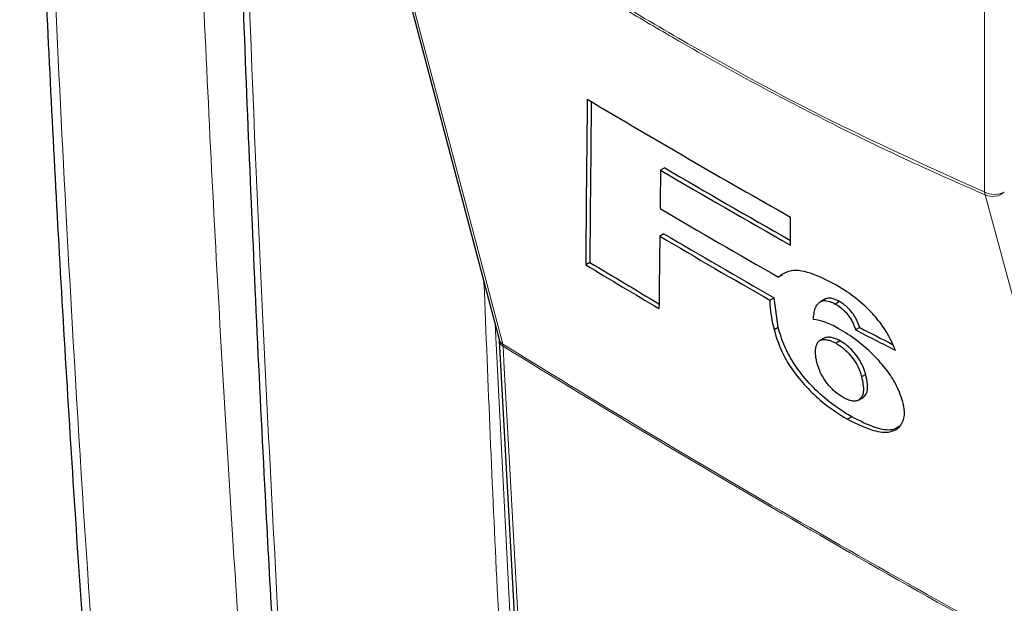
# Paper-space layout 'Blatt2' of a CAD drawing. Header units: millimetres. Extents: x 5 to 418, y 2 to 292.
# Tile 6 of 70: x 84 to 112, y 150 to 166. Entities that reach past the tile are written whole.
import ezdxf

# ---------------------------------------------------------------- set-up
doc = ezdxf.new("R2010")
doc.units = ezdxf.units.MM

psp = doc.layouts.new('Blatt2')

# ---------------------------------------------------------------- linework, layer by layer
at = {"color": 7, "linetype": 'Continuous', "lineweight": 25}
for p, q in [((94.112, 171.484), (97.917, 157.09)), ((102.637, 161.982), (102.52, 161.914)), ((106.224, 159.777), (106.223, 160.577)), ((102.613, 160.101), (102.496, 160.033)), ((100.502, 159.284), (100.385, 159.216)), ((106, 158.933), (105.883, 158.866)), ((105.638, 158.208), (105.755, 158.276)), ((105.874, 157.426), (105.755, 158.276)), ((107.19, 158.229), (107.073, 158.161)), ((107.227, 158.248), (107.11, 158.18)), ((107.62, 158.167), (107.503, 158.099)), ((105.874, 157.426), (105.757, 157.359)), ((108.198, 157.426), (108.081, 157.358)), ((97.922, 157.052), (98.674, 143.338)), ((107.18, 157.125), (107.063, 157.057)), ((107.643, 157.046), (107.526, 156.979)), ((108.369, 156.089), (108.252, 156.021)), ((108.173, 155.364), (108.29, 155.431)), ((108.181, 155.369), (108.173, 155.364)), ((108.298, 155.436), (108.181, 155.369)), ((107.969, 154.877), (107.852, 154.81))]:
    psp.add_line(p, q, dxfattribs=at)
at = {"color": 7, "linetype": 'Continuous', "lineweight": 18}
for p, q in [((111.76, 161.294), (111.76, 166.757)), ((97.803, 157.521), (98.519, 143.354)), ((98.029, 156.897), (98.02, 156.955))]:
    psp.add_line(p, q, dxfattribs=at)
at = {"color": 7, "linetype": 'Continuous', "lineweight": 18, "flags": 128}
for points in [[(94.216, 171.349), (94.36, 170.805), (94.936, 168.625), (97.24, 159.908), (98.02, 156.955)], [(115.72, 146.737), (115.571, 147.285), (114.974, 149.476), (112.588, 158.241), (111.78, 161.21)], [(98.029, 156.897), (98.064, 156.265), (98.202, 153.74), (98.782, 143.183)]]:
    psp.add_lwpolyline(points, dxfattribs=at)
at = {"color": 7, "linetype": 'Continuous', "lineweight": 25}
for centre, radius, start, end in [((272.327, 453.39), 336.645, 239.29483, 240.43502), ((273.213, 453.552), 337.919, 239.6599, 240.38507), ((273.213, 453.417), 337.684, 239.6597, 240.3623), ((272.802, 450.931), 336.399, 239.58663, 240.25149), ((272.505, 449.04), 335.303, 239.53375, 240.15463), ((272.544, 448.973), 335.147, 239.53353, 240.1547), ((269.364, 440.105), 327.799, 238.96951, 239.39441), ((269.363, 439.971), 327.565, 238.969, 239.37068)]:
    psp.add_arc(centre, radius, start, end, dxfattribs=at)
at = {"color": 7, "linetype": 'Continuous', "lineweight": 18}
for centre, radius, start, end in [((112.044, 161.842), 0.616, 242.6565, 296.7662), ((112.101, 161.328), 0.342, 185.5878, 200.0952), ((111.986, 161.68), 0.513, 246.294, 310.8229), ((98.134, 157.151), 0.226, 195.6341, 239.7966), ((98.122, 157.075), 0.202, 186.0619, 242.4964), ((273.979, 441.318), 334.4, 238.25156, 241.75381), ((273.982, 441.248), 334.388, 238.25137, 241.754)]:
    psp.add_arc(centre, radius, start, end, dxfattribs=at)
at = {"color": 7, "linetype": 'Continuous', "lineweight": 25}
for centre, major_axis, ratio, start_param, end_param in [((3131.259, 10134.584), (2956.599, 10286.876), 0.064859, 2.910951, 2.91282), ((3129.995, 10130.112), (2955.251, 10282.188), 0.064859, 2.911007, 2.912822), ((2987.766, 9595.132), (2811.933, 9751.768), 0.066363, 2.903727, 2.904168), ((3178.571, 10306.395), (3002.327, 10464.008), 0.064047, 2.912272, 2.913078), ((361.63, 302.946), (357.45, 17.577), 0.541565, 3.89758, 3.902097), ((361.628, 302.947), (357.284, 17.569), 0.541565, 3.897586, 3.901303)]:
    psp.add_ellipse(centre, major_axis=major_axis, ratio=ratio, start_param=start_param, end_param=end_param, dxfattribs=at)
for points, knots in [([(84.246, 188.888), (84.296, 186.664), (84.412, 181.488), (84.698, 173.423), (85.086, 164.684), (85.564, 155.999), (86.133, 147.378), (86.653, 140.39), (87.015, 136.3), (87.127, 135.038)], [0, 0, 0, 0, 0.1214882, 0.2826606, 0.4439786, 0.6054241, 0.7668398, 0.9280765, 1, 1, 1, 1]), ([(90.055, 184.977), (90.072, 184.162), (90.156, 179.987), (90.39, 172.507), (90.765, 162.54), (91.178, 153.56), (91.5, 147.926), (91.634, 145.573)], [0, 0, 0, 0, 0.0612246, 0.3135931, 0.5660969, 0.8186987, 1, 1, 1, 1]), ([(107.464, 158.676), (107.203, 158.806), (106.677, 159.068), (106.151, 159.071), (105.955, 158.921), (105.883, 158.866)], [0, 0, 0, 0, 0.383777, 0.771157, 1, 1, 1, 1]), ([(109.223, 156.778), (109.145, 156.954), (109.008, 157.262), (108.666, 157.727), (108.25, 158.146), (107.835, 158.457), (107.563, 158.617), (107.464, 158.676)], [0, 0, 0, 0, 0.242898, 0.423748, 0.604567, 0.855851, 1, 1, 1, 1]), ([(105.638, 158.208), (105.637, 158.165), (105.634, 157.913), (105.701, 157.61), (105.757, 157.359)], [0, 0, 0, 0, 0.171728, 1, 1, 1, 1]), ([(106.878, 157.659), (106.88, 157.687), (106.884, 157.743), (106.894, 157.823), (106.91, 157.899), (106.927, 157.959), (106.95, 158.015), (106.972, 158.058), (106.999, 158.095), (107.022, 158.121), (107.047, 158.145), (107.077, 158.165), (107.099, 158.175), (107.11, 158.18)], [0, 0, 0, 0, 0.121107, 0.242314, 0.364072, 0.486109, 0.549168, 0.675657, 0.739152, 0.803927, 0.868831, 0.934316, 1, 1, 1, 1]), ([(107.11, 158.18), (107.134, 158.187), (107.2, 158.206), (107.333, 158.186), (107.451, 158.126), (107.503, 158.099)], [0, 0, 0, 0, 0.251222, 0.6721781, 1, 1, 1, 1]), ([(107.227, 158.248), (107.216, 158.244), (107.203, 158.238), (107.193, 158.23), (107.191, 158.228)], [0, 0, 0, 0, 0.809, 1, 1, 1, 1]), ([(107.62, 158.167), (107.581, 158.188), (107.477, 158.242), (107.336, 158.276), (107.261, 158.257), (107.227, 158.248)], [0, 0, 0, 0, 0.251252, 0.656068, 1, 1, 1, 1]), ([(107.503, 158.099), (107.56, 158.064), (107.66, 158.002), (107.802, 157.866), (107.923, 157.711), (108.015, 157.537), (108.059, 157.419), (108.081, 157.358)], [0, 0, 0, 0, 0.21818, 0.380649, 0.543719, 0.767467, 1, 1, 1, 1]), ([(108.198, 157.426), (108.164, 157.517), (108.113, 157.653), (107.989, 157.852), (107.866, 157.988), (107.739, 158.096), (107.659, 158.144), (107.62, 158.167)], [0, 0, 0, 0, 0.348571, 0.519746, 0.692402, 0.85082, 1, 1, 1, 1]), ([(107.588, 157.405), (107.523, 157.44), (107.393, 157.51), (107.145, 157.614), (106.985, 157.641), (106.878, 157.659)], [0, 0, 0, 0, 0.2505674, 0.5016458, 1, 1, 1, 1]), ([(105.757, 157.359), (105.828, 157.129), (105.944, 156.753), (106.311, 156.156), (106.722, 155.67), (107.253, 155.185), (107.631, 154.948), (107.852, 154.81)], [0, 0, 0, 0, 0.257779, 0.422516, 0.58704, 0.758554, 1, 1, 1, 1]), ([(107.969, 154.877), (107.731, 155.027), (107.323, 155.285), (106.745, 155.833), (106.322, 156.371), (106.026, 156.925), (105.928, 157.249), (105.874, 157.426)], [0, 0, 0, 0, 0.259387, 0.445273, 0.632087, 0.798204, 1, 1, 1, 1]), ([(109.425, 155.32), (109.365, 155.496), (109.261, 155.799), (108.929, 156.28), (108.552, 156.694), (108.09, 157.098), (107.764, 157.298), (107.588, 157.405)], [0, 0, 0, 0, 0.23354, 0.40172, 0.569433, 0.767661, 1, 1, 1, 1]), ([(97.916, 157.087), (97.918, 157.081), (97.921, 157.072), (97.922, 157.05), (97.922, 157.043)], [0, 0, 0, 0, 0.667156, 1, 1, 1, 1]), ([(106.983, 156.411), (106.973, 156.452), (106.953, 156.535), (106.938, 156.651), (106.936, 156.758), (106.945, 156.842), (106.958, 156.904), (106.973, 156.949), (106.993, 156.99), (107.018, 157.022), (107.055, 157.056), (107.101, 157.076), (107.156, 157.084), (107.216, 157.085), (107.282, 157.076), (107.348, 157.058), (107.408, 157.037), (107.466, 157.01), (107.511, 156.987), (107.526, 156.979)], [0, 0, 0, 0, 0.087454, 0.175477, 0.265541, 0.356274, 0.40443, 0.452744, 0.50171, 0.550985, 0.591483, 0.673894, 0.71599, 0.756486, 0.838524, 0.880159, 0.909784, 0.969732, 1, 1, 1, 1]), ([(107.643, 157.046), (107.621, 157.058), (107.578, 157.081), (107.514, 157.109), (107.453, 157.129), (107.396, 157.143), (107.324, 157.153), (107.26, 157.152), (107.208, 157.14), (107.188, 157.128), (107.181, 157.124)], [0, 0, 0, 0, 0.113179, 0.226864, 0.343369, 0.460975, 0.57423, 0.804245, 0.921449, 1, 1, 1, 1]), ([(107.526, 156.979), (107.61, 156.924), (107.766, 156.821), (107.977, 156.591), (108.139, 156.344), (108.214, 156.157), (108.245, 156.047), (108.252, 156.021)], [0, 0, 0, 0, 0.2466372, 0.4576364, 0.6531619, 0.9172678, 1, 1, 1, 1]), ([(108.369, 156.089), (108.339, 156.184), (108.29, 156.341), (108.146, 156.59), (107.976, 156.789), (107.801, 156.949), (107.692, 157.016), (107.643, 157.046)], [0, 0, 0, 0, 0.2943881, 0.4830732, 0.6732603, 0.8544557, 1, 1, 1, 1]), ([(107.728, 155.434), (107.652, 155.482), (107.514, 155.571), (107.316, 155.77), (107.151, 155.99), (107.043, 156.212), (107.002, 156.348), (106.983, 156.411)], [0, 0, 0, 0, 0.218996, 0.400885, 0.582992, 0.807534, 1, 1, 1, 1]), ([(108.252, 156.021), (108.281, 155.882), (108.325, 155.672), (108.279, 155.464), (108.214, 155.401), (108.181, 155.369)], [0, 0, 0, 0, 0.4920825, 0.7400991, 1, 1, 1, 1]), ([(108.298, 155.436), (108.33, 155.467), (108.415, 155.548), (108.44, 155.778), (108.391, 155.993), (108.369, 156.089)], [0, 0, 0, 0, 0.245177, 0.663326, 1, 1, 1, 1]), ([(108.162, 155.358), (108.149, 155.352), (108.13, 155.342), (108.095, 155.333), (108.059, 155.329), (108.015, 155.329), (107.966, 155.335), (107.917, 155.349), (107.868, 155.366), (107.823, 155.384), (107.776, 155.407), (107.744, 155.425), (107.728, 155.434)], [0, 0, 0, 0, 0.133157, 0.200066, 0.309357, 0.419353, 0.532077, 0.646174, 0.733647, 0.821409, 0.910464, 1, 1, 1, 1]), ([(107.852, 154.81), (108.132, 154.673), (108.611, 154.439), (109.139, 154.429), (109.411, 154.641), (109.5, 154.96), (109.446, 155.221), (109.425, 155.32)], [0, 0, 0, 0, 0.292301, 0.501145, 0.710004, 0.88957, 1, 1, 1, 1]), ([(109.323, 154.607), (109.263, 154.569), (109.101, 154.467), (108.624, 154.555), (108.198, 154.765), (107.969, 154.877)], [0, 0, 0, 0, 0.214344, 0.578658, 1, 1, 1, 1])]:
    psp.add_open_spline(points, degree=3, knots=knots, dxfattribs=at)
at = {"color": 7, "linetype": 'Continuous', "lineweight": 18}
for points, knots in [([(84.523, 188.423), (84.523, 188.423), (84.624, 183.772), (84.898, 174.515), (85.585, 159.561), (86.43, 146.26), (87.149, 137.601), (87.399, 134.596)], [0, 0, 0, 0, 0, 0.253986, 0.507972, 0.829241, 1, 1, 1, 1]), ([(90.696, 145.851), (90.667, 146.269), (90.52, 148.358), (90.16, 153.805), (89.685, 162.234), (89.187, 173.344), (88.978, 181.142), (88.86, 185.508)], [0, 0, 0, 0, 0.032069, 0.160348, 0.416932, 0.673516, 1, 1, 1, 1]), ([(90.247, 184.664), (90.257, 184.235), (90.307, 182.09), (90.544, 173.101), (91.006, 160.356), (91.596, 149.447), (91.823, 145.259)], [0, 0, 0, 0, 0.032288, 0.161438, 0.678067, 1, 1, 1, 1]), ([(94.215, 171.423), (95.678, 170.392), (98.608, 168.327), (103.013, 165.645), (107.408, 163.251), (110.308, 161.947), (111.76, 161.294)], [0, 0, 0, 0, 0.250822, 0.502682, 0.750834, 1, 1, 1, 1]), ([(111.78, 161.21), (111.057, 161.528), (109.61, 162.163), (107.428, 163.223), (105.239, 164.362), (103.284, 165.453), (101.568, 166.464), (100.092, 167.37), (98.616, 168.313), (97.141, 169.293), (95.673, 170.302), (94.7, 171.002), (94.216, 171.349)], [0, 0, 0, 0, 0.124016, 0.248154, 0.372669, 0.497311, 0.581158, 0.665006, 0.748892, 0.832895, 0.916936, 1, 1, 1, 1]), ([(98.234, 143.347), (98.228, 143.453), (98.197, 143.979), (98.069, 146.189), (97.783, 151.182), (97.601, 155.803), (97.485, 158.721)], [0, 0, 0, 0, 0.020653, 0.103267, 0.433722, 1, 1, 1, 1])]:
    psp.add_open_spline(points, degree=3, knots=knots, dxfattribs=at)

doc.saveas('drawing.dxf')
